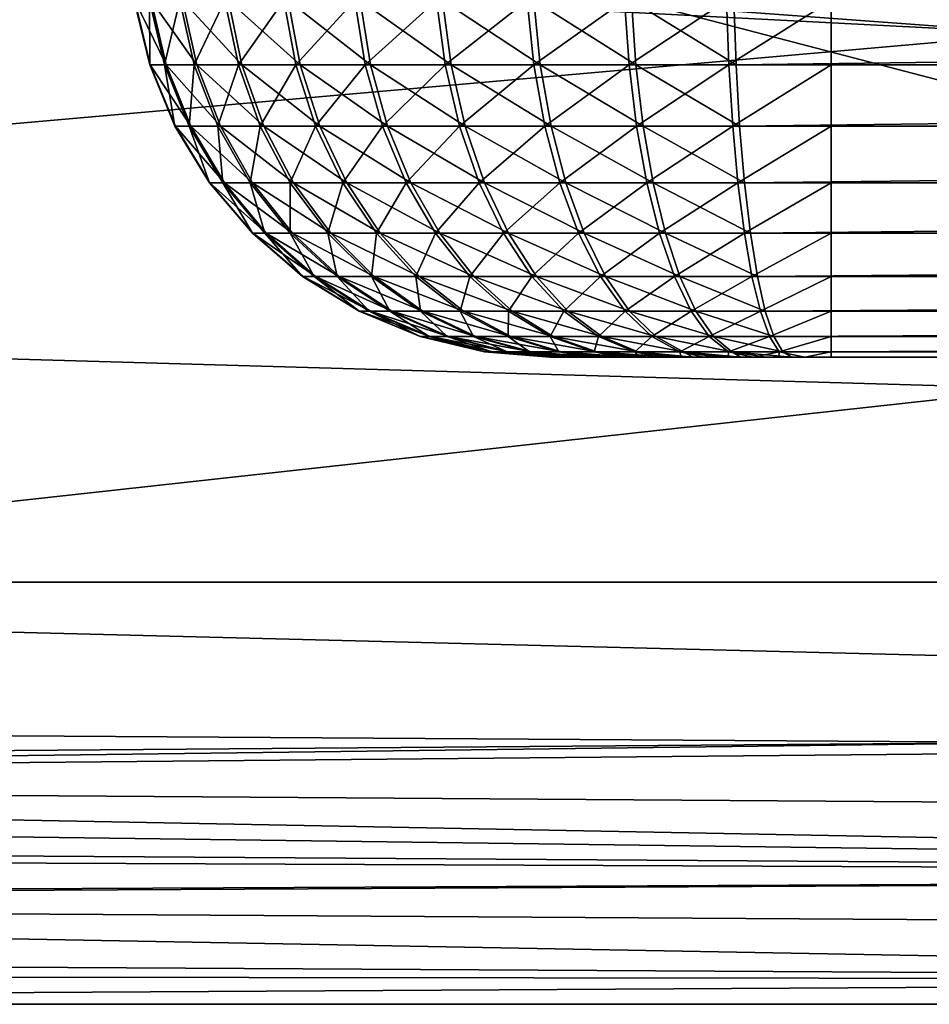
# Model space of a CAD drawing. Header units: metres. Extents: x -258 to 72, y -72 to 102.
# Tile 2 of 256: x -249.32 to -246.09, y -15 to -11.5. Entities that reach past the tile are written whole.
import ezdxf

# ---------------------------------------------------------------- set-up
doc = ezdxf.new("R2010")
doc.units = ezdxf.units.M
doc.layers.add('solid_FREESTAND_ASM_SW0005', color=7, linetype='CONTINUOUS')

msp = doc.modelspace()

# ---------------------------------------------------------------- linework, layer by layer
at = {"layer": 'solid_FREESTAND_ASM_SW0005'}
for points in [[(-196.306244, -13.5, 45.799999), (-196.306244, 13.5, 45.799999), (-256.5, 13.5, 45.799999)], [(-196.306244, -13.5, 45.799999), (-256.5, 13.5, 45.799999), (-256.5, -13.5, 45.799999)], [(-245.70639, -11.550009, 27.613888), (-256.499908, -12.500746, 27.799896), (-256.499817, -10.988165, 27.79981)], [(-246.051651, -11.448068, 27.615381), (-245.70639, -11.550009, 27.613888), (-256.499817, -10.988165, 27.79981)], [(-247.076431, -11.449672, 20.28702), (-245.881027, -11.264593, 19.614103), (-245.911118, -11.754358, 20.123245)], [(-248.8591, -11.661957, 40.805351), (-248.913666, -11.43279, 40.800961), (-248.915604, -11.43279, 41.173122)], [(-248.861008, -11.661957, 41.169304), (-248.915604, -11.43279, 41.173122), (-248.861893, -11.43279, 41.541393)], [(-248.861008, -11.661957, 41.169304), (-248.8591, -11.661957, 40.805351), (-248.915604, -11.43279, 41.173122)], [(-248.802795, -11.661957, 40.44577), (-248.856079, -11.43279, 40.433273), (-248.913666, -11.43279, 40.800961)], [(-248.8591, -11.661957, 40.805351), (-248.802795, -11.661957, 40.44577), (-248.913666, -11.43279, 40.800961)], [(-248.808472, -11.661957, 41.529453), (-248.861893, -11.43279, 41.541393), (-248.753693, -11.43279, 41.897488)], [(-248.808472, -11.661957, 41.529453), (-248.861008, -11.661957, 41.169304), (-248.861893, -11.43279, 41.541393)], [(-248.693359, -11.661957, 40.098656), (-248.744171, -11.43279, 40.078331), (-248.856079, -11.43279, 40.433273)], [(-248.802795, -11.661957, 40.44577), (-248.693359, -11.661957, 40.098656), (-248.856079, -11.43279, 40.433273)], [(-248.702667, -11.661957, 41.877697), (-248.808472, -11.661957, 41.529453), (-248.753693, -11.43279, 41.897488)], [(-248.702667, -11.661957, 41.877697), (-248.753693, -11.43279, 41.897488), (-248.593475, -11.43279, 42.233402)], [(-248.533234, -11.661957, 39.771809), (-248.580444, -11.43279, 39.744114), (-248.744171, -11.43279, 40.078331)], [(-248.693359, -11.661957, 40.098656), (-248.533234, -11.661957, 39.771809), (-248.744171, -11.43279, 40.078331)], [(-248.545975, -11.661957, 42.206203), (-248.702667, -11.661957, 41.877697), (-248.593475, -11.43279, 42.233402)], [(-248.545975, -11.661957, 42.206203), (-248.593475, -11.43279, 42.233402), (-248.384827, -11.43279, 42.54158)], [(-248.326035, -11.661957, 39.47258), (-248.368576, -11.43279, 39.438137), (-248.580444, -11.43279, 39.744114)], [(-248.533234, -11.661957, 39.771809), (-248.326035, -11.661957, 39.47258), (-248.580444, -11.43279, 39.744114)], [(-248.341934, -11.661957, 42.507584), (-248.545975, -11.661957, 42.206203), (-248.384827, -11.43279, 42.54158)], [(-248.341934, -11.661957, 42.507584), (-248.384827, -11.43279, 42.54158), (-248.132431, -11.43279, 42.815094)], [(-248.076431, -11.661957, 39.207699), (-248.113327, -11.43279, 39.167282), (-248.368576, -11.43279, 39.438137)], [(-248.326035, -11.661957, 39.47258), (-248.076431, -11.661957, 39.207699), (-248.368576, -11.43279, 39.438137)], [(-248.095108, -11.661957, 42.775063), (-248.341934, -11.661957, 42.507584), (-248.132431, -11.43279, 42.815094)], [(-248.095108, -11.661957, 42.775063), (-248.132431, -11.43279, 42.815094), (-247.84198, -11.43279, 43.047787)], [(-247.790009, -11.661957, 38.983124), (-247.820465, -11.43279, 38.937641), (-248.113327, -11.43279, 39.167282)], [(-248.076431, -11.661957, 39.207699), (-247.790009, -11.661957, 38.983124), (-248.113327, -11.43279, 39.167282)], [(-247.81105, -11.661957, 43.002628), (-248.095108, -11.661957, 42.775063), (-247.84198, -11.43279, 43.047787)], [(-247.81105, -11.661957, 43.002628), (-247.84198, -11.43279, 43.047787), (-247.520004, -11.43279, 43.234436)], [(-247.473236, -11.661957, 38.803902), (-247.496536, -11.43279, 38.754375), (-247.820465, -11.43279, 38.937641)], [(-247.790009, -11.661957, 38.983124), (-247.473236, -11.661957, 38.803902), (-247.820465, -11.43279, 38.937641)], [(-247.49617, -11.661957, 43.185158), (-247.81105, -11.661957, 43.002628), (-247.520004, -11.43279, 43.234436)], [(-247.49617, -11.661957, 43.185158), (-247.520004, -11.43279, 43.234436), (-247.173721, -11.43279, 43.370834)], [(-247.133224, -11.661957, 38.674061), (-247.148865, -11.43279, 38.621609), (-247.496536, -11.43279, 38.754375)], [(-247.473236, -11.661957, 38.803902), (-247.133224, -11.661957, 38.674061), (-247.496536, -11.43279, 38.754375)], [(-247.157547, -11.661957, 43.31855), (-247.49617, -11.661957, 43.185158), (-247.173721, -11.43279, 43.370834)], [(-247.157547, -11.661957, 43.31855), (-247.173721, -11.43279, 43.370834), (-246.810944, -11.43279, 43.453922)], [(-246.802765, -11.661957, 43.399803), (-247.157547, -11.661957, 43.31855), (-246.810944, -11.43279, 43.453922)], [(-246.777618, -11.661957, 38.596527), (-246.785233, -11.43279, 38.542328), (-247.148865, -11.43279, 38.621609)], [(-247.133224, -11.661957, 38.674061), (-246.777618, -11.661957, 38.596527), (-247.148865, -11.43279, 38.621609)], [(-246.802765, -11.661957, 43.399803), (-246.810944, -11.43279, 43.453922), (-246.439835, -11.43279, 43.481827)], [(-246.802765, -11.661957, 43.399803), (-246.439835, -11.43279, 43.481827), (-246.439835, -11.661957, 43.427094)], [(-229.3573, -11.434651, 36.093288), (-246.785233, -11.43279, 38.542328), (-246.777618, -11.661957, 38.596527)], [(-229.34964, -11.66375, 36.14777), (-229.3573, -11.434651, 36.093288), (-246.777618, -11.661957, 38.596527)], [(-246.439835, -11.43279, 43.481827), (-58.5, -11.43279, 43.481827), (-58.5, -11.661957, 43.427094)], [(-246.439835, -11.661957, 43.427094), (-246.439835, -11.43279, 43.481827), (-58.5, -11.661957, 43.427094)], [(-247.076431, -11.449672, 20.28702), (-245.70639, -11.550009, 27.613888), (-246.051651, -11.448068, 27.615381)], [(-247.076431, -11.449672, 20.28702), (-245.911118, -11.754358, 20.123245), (-245.70639, -11.550009, 27.613888)], [(-245.70639, -11.550009, 27.613888), (-245.702621, -12.811649, 27.673697), (-256.499908, -12.500746, 27.799896)], [(-248.769455, -11.879725, 40.812565), (-248.8591, -11.661957, 40.805351), (-248.861008, -11.661957, 41.169304)], [(-248.771286, -11.879725, 41.163033), (-248.861008, -11.661957, 41.169304), (-248.808472, -11.661957, 41.529453)], [(-248.771286, -11.879725, 41.163033), (-248.769455, -11.879725, 40.812565), (-248.861008, -11.661957, 41.169304)], [(-248.715225, -11.879725, 40.466309), (-248.802795, -11.661957, 40.44577), (-248.8591, -11.661957, 40.805351)], [(-248.769455, -11.879725, 40.812565), (-248.715225, -11.879725, 40.466309), (-248.8591, -11.661957, 40.805351)], [(-248.720688, -11.879725, 41.509834), (-248.808472, -11.661957, 41.529453), (-248.702667, -11.661957, 41.877697)], [(-248.720688, -11.879725, 41.509834), (-248.771286, -11.879725, 41.163033), (-248.808472, -11.661957, 41.529453)], [(-248.609848, -11.879725, 40.132057), (-248.693359, -11.661957, 40.098656), (-248.802795, -11.661957, 40.44577)], [(-248.715225, -11.879725, 40.466309), (-248.609848, -11.879725, 40.132057), (-248.802795, -11.661957, 40.44577)], [(-248.618805, -11.879725, 41.845173), (-248.720688, -11.879725, 41.509834), (-248.702667, -11.661957, 41.877697)], [(-248.618805, -11.879725, 41.845173), (-248.702667, -11.661957, 41.877697), (-248.545975, -11.661957, 42.206203)], [(-248.455658, -11.879725, 39.817322), (-248.533234, -11.661957, 39.771809), (-248.693359, -11.661957, 40.098656)], [(-248.609848, -11.879725, 40.132057), (-248.455658, -11.879725, 39.817322), (-248.693359, -11.661957, 40.098656)], [(-248.467926, -11.879725, 42.161503), (-248.618805, -11.879725, 41.845173), (-248.545975, -11.661957, 42.206203)], [(-248.467926, -11.879725, 42.161503), (-248.545975, -11.661957, 42.206203), (-248.341934, -11.661957, 42.507584)], [(-248.256134, -11.879725, 39.529182), (-248.326035, -11.661957, 39.47258), (-248.533234, -11.661957, 39.771809)], [(-248.455658, -11.879725, 39.817322), (-248.256134, -11.879725, 39.529182), (-248.533234, -11.661957, 39.771809)], [(-248.271439, -11.879725, 42.451717), (-248.467926, -11.879725, 42.161503), (-248.341934, -11.661957, 42.507584)], [(-248.271439, -11.879725, 42.451717), (-248.341934, -11.661957, 42.507584), (-248.095108, -11.661957, 42.775063)], [(-248.015778, -11.879725, 39.274117), (-248.076431, -11.661957, 39.207699), (-248.326035, -11.661957, 39.47258)], [(-248.256134, -11.879725, 39.529182), (-248.015778, -11.879725, 39.274117), (-248.326035, -11.661957, 39.47258)], [(-248.033768, -11.879725, 42.709286), (-248.271439, -11.879725, 42.451717), (-248.095108, -11.661957, 42.775063)], [(-248.033768, -11.879725, 42.709286), (-248.095108, -11.661957, 42.775063), (-247.81105, -11.661957, 43.002628)], [(-247.739975, -11.879725, 39.057865), (-247.790009, -11.661957, 38.983124), (-248.076431, -11.661957, 39.207699)], [(-248.015778, -11.879725, 39.274117), (-247.739975, -11.879725, 39.057865), (-248.076431, -11.661957, 39.207699)], [(-247.760239, -11.879725, 42.928413), (-248.033768, -11.879725, 42.709286), (-247.81105, -11.661957, 43.002628)], [(-247.760239, -11.879725, 42.928413), (-247.81105, -11.661957, 43.002628), (-247.49617, -11.661957, 43.185158)], [(-247.434937, -11.879725, 38.885284), (-247.473236, -11.661957, 38.803902), (-247.790009, -11.661957, 38.983124)], [(-247.739975, -11.879725, 39.057865), (-247.434937, -11.879725, 38.885284), (-247.790009, -11.661957, 38.983124)], [(-247.457031, -11.879725, 43.104179), (-247.760239, -11.879725, 42.928413), (-247.49617, -11.661957, 43.185158)], [(-247.457031, -11.879725, 43.104179), (-247.49617, -11.661957, 43.185158), (-247.157547, -11.661957, 43.31855)], [(-247.107529, -11.879725, 38.760254), (-247.133224, -11.661957, 38.674061), (-247.473236, -11.661957, 38.803902)], [(-247.434937, -11.879725, 38.885284), (-247.107529, -11.879725, 38.760254), (-247.473236, -11.661957, 38.803902)], [(-247.130951, -11.879725, 43.232632), (-247.457031, -11.879725, 43.104179), (-247.157547, -11.661957, 43.31855)], [(-247.130951, -11.879725, 43.232632), (-247.157547, -11.661957, 43.31855), (-246.802765, -11.661957, 43.399803)], [(-246.765091, -11.879725, 38.685593), (-246.777618, -11.661957, 38.596527), (-247.133224, -11.661957, 38.674061)], [(-247.107529, -11.879725, 38.760254), (-246.765091, -11.879725, 38.685593), (-247.133224, -11.661957, 38.674061)], [(-246.789322, -11.879725, 43.310871), (-247.130951, -11.879725, 43.232632), (-246.802765, -11.661957, 43.399803)], [(-246.789322, -11.879725, 43.310871), (-246.802765, -11.661957, 43.399803), (-246.439835, -11.661957, 43.427094)], [(-246.789322, -11.879725, 43.310871), (-246.439835, -11.661957, 43.427094), (-246.439835, -11.879725, 43.337151)], [(-229.34964, -11.66375, 36.14777), (-246.777618, -11.661957, 38.596527), (-246.765091, -11.879725, 38.685593)], [(-229.337082, -11.881406, 36.23711), (-229.34964, -11.66375, 36.14777), (-246.765091, -11.879725, 38.685593)], [(-246.439835, -11.661957, 43.427094), (-58.5, -11.661957, 43.427094), (-58.5, -11.879725, 43.337151)], [(-246.439835, -11.879725, 43.337151), (-246.439835, -11.661957, 43.427094), (-58.5, -11.879725, 43.337151)], [(-248.646912, -12.080725, 40.822422), (-248.769455, -11.879725, 40.812565), (-248.771286, -11.879725, 41.163033)], [(-248.648651, -12.080725, 41.154457), (-248.771286, -11.879725, 41.163033), (-248.720688, -11.879725, 41.509834)], [(-248.648651, -12.080725, 41.154457), (-248.646912, -12.080725, 40.822422), (-248.771286, -11.879725, 41.163033)], [(-248.595551, -12.080725, 40.494381), (-248.715225, -11.879725, 40.466309), (-248.769455, -11.879725, 40.812565)], [(-248.646912, -12.080725, 40.822422), (-248.595551, -12.080725, 40.494381), (-248.769455, -11.879725, 40.812565)], [(-248.600723, -12.080725, 41.483017), (-248.720688, -11.879725, 41.509834), (-248.618805, -11.879725, 41.845173)], [(-248.600723, -12.080725, 41.483017), (-248.648651, -12.080725, 41.154457), (-248.720688, -11.879725, 41.509834)], [(-248.495697, -12.080725, 40.177711), (-248.609848, -11.879725, 40.132057), (-248.715225, -11.879725, 40.466309)], [(-248.595551, -12.080725, 40.494381), (-248.495697, -12.080725, 40.177711), (-248.715225, -11.879725, 40.466309)], [(-248.504196, -12.080725, 41.800716), (-248.618805, -11.879725, 41.845173), (-248.467926, -11.879725, 42.161503)], [(-248.504196, -12.080725, 41.800716), (-248.600723, -12.080725, 41.483017), (-248.618805, -11.879725, 41.845173)], [(-248.349625, -12.080725, 39.879532), (-248.455658, -11.879725, 39.817322), (-248.609848, -11.879725, 40.132057)], [(-248.495697, -12.080725, 40.177711), (-248.349625, -12.080725, 39.879532), (-248.609848, -11.879725, 40.132057)], [(-248.361252, -12.080725, 42.100407), (-248.504196, -12.080725, 41.800716), (-248.467926, -11.879725, 42.161503)], [(-248.361252, -12.080725, 42.100407), (-248.467926, -11.879725, 42.161503), (-248.271439, -11.879725, 42.451717)], [(-248.160599, -12.080725, 39.606548), (-248.256134, -11.879725, 39.529182), (-248.455658, -11.879725, 39.817322)], [(-248.349625, -12.080725, 39.879532), (-248.160599, -12.080725, 39.606548), (-248.455658, -11.879725, 39.817322)], [(-248.175095, -12.080725, 42.375355), (-248.361252, -12.080725, 42.100407), (-248.271439, -11.879725, 42.451717)], [(-248.175095, -12.080725, 42.375355), (-248.271439, -11.879725, 42.451717), (-248.033768, -11.879725, 42.709286)], [(-247.932877, -12.080725, 39.364899), (-248.015778, -11.879725, 39.274117), (-248.256134, -11.879725, 39.529182)], [(-248.160599, -12.080725, 39.606548), (-247.932877, -12.080725, 39.364899), (-248.256134, -11.879725, 39.529182)], [(-247.949921, -12.080725, 42.619377), (-248.175095, -12.080725, 42.375355), (-248.033768, -11.879725, 42.709286)], [(-247.949921, -12.080725, 42.619377), (-248.033768, -11.879725, 42.709286), (-247.760239, -11.879725, 42.928413)], [(-247.671585, -12.080725, 39.160019), (-247.739975, -11.879725, 39.057865), (-248.015778, -11.879725, 39.274117)], [(-247.932877, -12.080725, 39.364899), (-247.671585, -12.080725, 39.160019), (-248.015778, -11.879725, 39.274117)], [(-247.690796, -12.080725, 42.826981), (-247.949921, -12.080725, 42.619377), (-247.760239, -11.879725, 42.928413)], [(-247.690796, -12.080725, 42.826981), (-247.760239, -11.879725, 42.928413), (-247.457031, -11.879725, 43.104179)], [(-247.382599, -12.080725, 38.996517), (-247.434937, -11.879725, 38.885284), (-247.739975, -11.879725, 39.057865)], [(-247.671585, -12.080725, 39.160019), (-247.382599, -12.080725, 38.996517), (-247.739975, -11.879725, 39.057865)], [(-247.403519, -12.080725, 42.9935), (-247.690796, -12.080725, 42.826981), (-247.457031, -11.879725, 43.104179)], [(-247.403519, -12.080725, 42.9935), (-247.457031, -11.879725, 43.104179), (-247.130951, -11.879725, 43.232632)], [(-247.072403, -12.080725, 38.878067), (-247.107529, -11.879725, 38.760254), (-247.434937, -11.879725, 38.885284)], [(-247.382599, -12.080725, 38.996517), (-247.072403, -12.080725, 38.878067), (-247.434937, -11.879725, 38.885284)], [(-247.094589, -12.080725, 43.115192), (-247.403519, -12.080725, 42.9935), (-247.130951, -11.879725, 43.232632)], [(-247.094589, -12.080725, 43.115192), (-247.130951, -11.879725, 43.232632), (-246.789322, -11.879725, 43.310871)], [(-246.747986, -12.080725, 38.807331), (-246.765091, -11.879725, 38.685593), (-247.107529, -11.879725, 38.760254)], [(-247.072403, -12.080725, 38.878067), (-246.747986, -12.080725, 38.807331), (-247.107529, -11.879725, 38.760254)], [(-246.770935, -12.080725, 43.189323), (-247.094589, -12.080725, 43.115192), (-246.789322, -11.879725, 43.310871)], [(-246.770935, -12.080725, 43.189323), (-246.789322, -11.879725, 43.310871), (-246.439835, -11.879725, 43.337151)], [(-246.770935, -12.080725, 43.189323), (-246.439835, -11.879725, 43.337151), (-246.439835, -12.080725, 43.214218)], [(-229.337082, -11.881406, 36.23711), (-246.765091, -11.879725, 38.685593), (-246.747986, -12.080725, 38.807331)], [(-229.319946, -12.08225, 36.359097), (-229.337082, -11.881406, 36.23711), (-246.747986, -12.080725, 38.807331)], [(-246.439835, -11.879725, 43.337151), (-58.5, -11.879725, 43.337151), (-58.5, -12.080725, 43.214218)], [(-246.439835, -12.080725, 43.214218), (-246.439835, -11.879725, 43.337151), (-58.5, -12.080725, 43.214218)], [(-248.494522, -12.259994, 40.834682), (-248.646912, -12.080725, 40.822422), (-248.648651, -12.080725, 41.154457)], [(-248.49614, -12.259994, 41.143791), (-248.648651, -12.080725, 41.154457), (-248.600723, -12.080725, 41.483017)], [(-248.49614, -12.259994, 41.143791), (-248.494522, -12.259994, 40.834682), (-248.648651, -12.080725, 41.154457)], [(-248.446701, -12.259994, 40.529293), (-248.595551, -12.080725, 40.494381), (-248.646912, -12.080725, 40.822422)], [(-248.494522, -12.259994, 40.834682), (-248.446701, -12.259994, 40.529293), (-248.646912, -12.080725, 40.822422)], [(-248.451508, -12.259994, 41.449665), (-248.600723, -12.080725, 41.483017), (-248.504196, -12.080725, 41.800716)], [(-248.451508, -12.259994, 41.449665), (-248.49614, -12.259994, 41.143791), (-248.600723, -12.080725, 41.483017)], [(-248.353745, -12.259994, 40.234489), (-248.495697, -12.080725, 40.177711), (-248.595551, -12.080725, 40.494381)], [(-248.446701, -12.259994, 40.529293), (-248.353745, -12.259994, 40.234489), (-248.595551, -12.080725, 40.494381)], [(-248.361649, -12.259994, 41.745426), (-248.504196, -12.080725, 41.800716), (-248.361252, -12.080725, 42.100407)], [(-248.361649, -12.259994, 41.745426), (-248.451508, -12.259994, 41.449665), (-248.504196, -12.080725, 41.800716)], [(-248.217758, -12.259994, 39.956898), (-248.349625, -12.080725, 39.879532), (-248.495697, -12.080725, 40.177711)], [(-248.353745, -12.259994, 40.234489), (-248.217758, -12.259994, 39.956898), (-248.495697, -12.080725, 40.177711)], [(-248.228577, -12.259994, 42.024426), (-248.361649, -12.259994, 41.745426), (-248.361252, -12.080725, 42.100407)], [(-248.228577, -12.259994, 42.024426), (-248.361252, -12.080725, 42.100407), (-248.175095, -12.080725, 42.375355)], [(-248.041779, -12.259994, 39.702766), (-248.160599, -12.080725, 39.606548), (-248.349625, -12.080725, 39.879532)], [(-248.217758, -12.259994, 39.956898), (-248.041779, -12.259994, 39.702766), (-248.349625, -12.080725, 39.879532)], [(-248.055283, -12.259994, 42.280388), (-248.228577, -12.259994, 42.024426), (-248.175095, -12.080725, 42.375355)], [(-248.055283, -12.259994, 42.280388), (-248.175095, -12.080725, 42.375355), (-247.949921, -12.080725, 42.619377)], [(-247.829788, -12.259994, 39.477802), (-247.932877, -12.080725, 39.364899), (-248.160599, -12.080725, 39.606548)], [(-248.041779, -12.259994, 39.702766), (-247.829788, -12.259994, 39.477802), (-248.160599, -12.080725, 39.606548)], [(-247.845657, -12.259994, 42.507557), (-248.055283, -12.259994, 42.280388), (-247.949921, -12.080725, 42.619377)], [(-247.845657, -12.259994, 42.507557), (-247.949921, -12.080725, 42.619377), (-247.690796, -12.080725, 42.826981)], [(-247.586533, -12.259994, 39.287071), (-247.671585, -12.080725, 39.160019), (-247.932877, -12.080725, 39.364899)], [(-247.829788, -12.259994, 39.477802), (-247.586533, -12.259994, 39.287071), (-247.932877, -12.080725, 39.364899)], [(-247.604416, -12.259994, 42.700829), (-247.845657, -12.259994, 42.507557), (-247.690796, -12.080725, 42.826981)], [(-247.604416, -12.259994, 42.700829), (-247.690796, -12.080725, 42.826981), (-247.403519, -12.080725, 42.9935)], [(-247.317505, -12.259994, 39.134857), (-247.382599, -12.080725, 38.996517), (-247.671585, -12.080725, 39.160019)], [(-247.586533, -12.259994, 39.287071), (-247.317505, -12.259994, 39.134857), (-247.671585, -12.080725, 39.160019)], [(-247.33699, -12.259994, 42.85585), (-247.604416, -12.259994, 42.700829), (-247.403519, -12.080725, 42.9935)], [(-247.33699, -12.259994, 42.85585), (-247.403519, -12.080725, 42.9935), (-247.094589, -12.080725, 43.115192)], [(-247.028732, -12.259994, 39.024586), (-247.072403, -12.080725, 38.878067), (-247.382599, -12.080725, 38.996517)], [(-247.317505, -12.259994, 39.134857), (-247.028732, -12.259994, 39.024586), (-247.382599, -12.080725, 38.996517)], [(-247.049377, -12.259994, 42.969139), (-247.33699, -12.259994, 42.85585), (-247.094589, -12.080725, 43.115192)], [(-247.049377, -12.259994, 42.969139), (-247.094589, -12.080725, 43.115192), (-246.770935, -12.080725, 43.189323)], [(-246.726715, -12.259994, 38.958733), (-246.747986, -12.080725, 38.807331), (-247.072403, -12.080725, 38.878067)], [(-247.028732, -12.259994, 39.024586), (-246.726715, -12.259994, 38.958733), (-247.072403, -12.080725, 38.878067)], [(-246.748077, -12.259994, 43.038151), (-247.049377, -12.259994, 42.969139), (-246.770935, -12.080725, 43.189323)], [(-246.748077, -12.259994, 43.038151), (-246.770935, -12.080725, 43.189323), (-246.439835, -12.080725, 43.214218)], [(-246.748077, -12.259994, 43.038151), (-246.439835, -12.080725, 43.214218), (-246.439835, -12.259994, 43.061325)], [(-229.319946, -12.08225, 36.359097), (-246.747986, -12.080725, 38.807331), (-246.726715, -12.259994, 38.958733)], [(-229.29863, -12.261327, 36.510723), (-229.319946, -12.08225, 36.359097), (-246.726715, -12.259994, 38.958733)], [(-246.439835, -12.080725, 43.214218), (-58.5, -12.080725, 43.214218), (-58.5, -12.259994, 43.061325)], [(-246.439835, -12.259994, 43.061325), (-246.439835, -12.080725, 43.214218), (-58.5, -12.259994, 43.061325)], [(-248.31601, -12.41311, 40.849045), (-248.494522, -12.259994, 40.834682), (-248.49614, -12.259994, 41.143791)], [(-248.31749, -12.41311, 41.131298), (-248.49614, -12.259994, 41.143791), (-248.451508, -12.259994, 41.449665)], [(-248.31749, -12.41311, 41.131298), (-248.31601, -12.41311, 40.849045), (-248.49614, -12.259994, 41.143791)], [(-248.272354, -12.41311, 40.570187), (-248.446701, -12.259994, 40.529293), (-248.494522, -12.259994, 40.834682)], [(-248.31601, -12.41311, 40.849045), (-248.272354, -12.41311, 40.570187), (-248.494522, -12.259994, 40.834682)], [(-248.276749, -12.41311, 41.410599), (-248.451508, -12.259994, 41.449665), (-248.361649, -12.259994, 41.745426)], [(-248.276749, -12.41311, 41.410599), (-248.31749, -12.41311, 41.131298), (-248.451508, -12.259994, 41.449665)], [(-248.187469, -12.41311, 40.300995), (-248.353745, -12.259994, 40.234489), (-248.446701, -12.259994, 40.529293)], [(-248.272354, -12.41311, 40.570187), (-248.187469, -12.41311, 40.300995), (-248.446701, -12.259994, 40.529293)], [(-248.194702, -12.41311, 41.680668), (-248.361649, -12.259994, 41.745426), (-248.228577, -12.259994, 42.024426)], [(-248.194702, -12.41311, 41.680668), (-248.276749, -12.41311, 41.410599), (-248.361649, -12.259994, 41.745426)], [(-248.063293, -12.41311, 40.04752), (-248.217758, -12.259994, 39.956898), (-248.353745, -12.259994, 40.234489)], [(-248.187469, -12.41311, 40.300995), (-248.063293, -12.41311, 40.04752), (-248.353745, -12.259994, 40.234489)], [(-248.073181, -12.41311, 41.935429), (-248.228577, -12.259994, 42.024426), (-248.055283, -12.259994, 42.280388)], [(-248.073181, -12.41311, 41.935429), (-248.194702, -12.41311, 41.680668), (-248.228577, -12.259994, 42.024426)], [(-247.902618, -12.41311, 39.81546), (-248.041779, -12.259994, 39.702766), (-248.217758, -12.259994, 39.956898)], [(-248.063293, -12.41311, 40.04752), (-247.902618, -12.41311, 39.81546), (-248.217758, -12.259994, 39.956898)], [(-247.914932, -12.41311, 42.169155), (-248.073181, -12.41311, 41.935429), (-248.055283, -12.259994, 42.280388)], [(-247.914932, -12.41311, 42.169155), (-248.055283, -12.259994, 42.280388), (-247.845657, -12.259994, 42.507557)], [(-247.70903, -12.41311, 39.610043), (-247.829788, -12.259994, 39.477802), (-248.041779, -12.259994, 39.702766)], [(-247.902618, -12.41311, 39.81546), (-247.70903, -12.41311, 39.610043), (-248.041779, -12.259994, 39.702766)], [(-247.723526, -12.41311, 42.376591), (-247.914932, -12.41311, 42.169155), (-247.845657, -12.259994, 42.507557)], [(-247.723526, -12.41311, 42.376591), (-247.845657, -12.259994, 42.507557), (-247.604416, -12.259994, 42.700829)], [(-247.486923, -12.41311, 39.435879), (-247.586533, -12.259994, 39.287071), (-247.829788, -12.259994, 39.477802)], [(-247.70903, -12.41311, 39.610043), (-247.486923, -12.41311, 39.435879), (-247.829788, -12.259994, 39.477802)], [(-247.503235, -12.41311, 42.55307), (-247.723526, -12.41311, 42.376591), (-247.604416, -12.259994, 42.700829)], [(-247.503235, -12.41311, 42.55307), (-247.604416, -12.259994, 42.700829), (-247.33699, -12.259994, 42.85585)], [(-247.241257, -12.41311, 39.29689), (-247.317505, -12.259994, 39.134857), (-247.586533, -12.259994, 39.287071)], [(-247.486923, -12.41311, 39.435879), (-247.241257, -12.41311, 39.29689), (-247.586533, -12.259994, 39.287071)], [(-247.259048, -12.41311, 42.694626), (-247.503235, -12.41311, 42.55307), (-247.33699, -12.259994, 42.85585)], [(-247.259048, -12.41311, 42.694626), (-247.33699, -12.259994, 42.85585), (-247.049377, -12.259994, 42.969139)], [(-246.97757, -12.41311, 39.196198), (-247.028732, -12.259994, 39.024586), (-247.317505, -12.259994, 39.134857)], [(-247.241257, -12.41311, 39.29689), (-246.97757, -12.41311, 39.196198), (-247.317505, -12.259994, 39.134857)], [(-246.996429, -12.41311, 42.798073), (-247.259048, -12.41311, 42.694626), (-247.049377, -12.259994, 42.969139)], [(-246.996429, -12.41311, 42.798073), (-247.049377, -12.259994, 42.969139), (-246.748077, -12.259994, 43.038151)], [(-246.701782, -12.41311, 39.136066), (-246.726715, -12.259994, 38.958733), (-247.028732, -12.259994, 39.024586)], [(-246.97757, -12.41311, 39.196198), (-246.701782, -12.41311, 39.136066), (-247.028732, -12.259994, 39.024586)], [(-246.721298, -12.41311, 42.861088), (-246.996429, -12.41311, 42.798073), (-246.748077, -12.259994, 43.038151)], [(-246.721298, -12.41311, 42.861088), (-246.748077, -12.259994, 43.038151), (-246.439835, -12.259994, 43.061325)], [(-229.29863, -12.261327, 36.510723), (-246.726715, -12.259994, 38.958733), (-246.701782, -12.41311, 39.136066)], [(-246.721298, -12.41311, 42.861088), (-246.439835, -12.259994, 43.061325), (-246.439835, -12.41311, 42.882248)], [(-229.273682, -12.414218, 36.688248), (-229.29863, -12.261327, 36.510723), (-246.701782, -12.41311, 39.136066)], [(-246.439835, -12.259994, 43.061325), (-58.5, -12.259994, 43.061325), (-58.5, -12.41311, 42.882248)], [(-246.439835, -12.41311, 42.882248), (-246.439835, -12.259994, 43.061325), (-58.5, -12.41311, 42.882248)], [(-248.115814, -12.536296, 40.865154), (-248.31601, -12.41311, 40.849045), (-248.31749, -12.41311, 41.131298)], [(-248.117142, -12.536296, 41.11729), (-248.31749, -12.41311, 41.131298), (-248.276749, -12.41311, 41.410599)], [(-248.117142, -12.536296, 41.11729), (-248.115814, -12.536296, 40.865154), (-248.31749, -12.41311, 41.131298)], [(-248.076813, -12.536296, 40.616051), (-248.272354, -12.41311, 40.570187), (-248.31601, -12.41311, 40.849045)], [(-248.115814, -12.536296, 40.865154), (-248.076813, -12.536296, 40.616051), (-248.31601, -12.41311, 40.849045)], [(-248.080734, -12.536296, 41.366787), (-248.276749, -12.41311, 41.410599), (-248.194702, -12.41311, 41.680668)], [(-248.080734, -12.536296, 41.366787), (-248.117142, -12.536296, 41.11729), (-248.276749, -12.41311, 41.410599)], [(-248.000992, -12.536296, 40.37558), (-248.187469, -12.41311, 40.300995), (-248.272354, -12.41311, 40.570187)], [(-248.076813, -12.536296, 40.616051), (-248.000992, -12.536296, 40.37558), (-248.272354, -12.41311, 40.570187)], [(-248.007446, -12.536296, 41.608036), (-248.194702, -12.41311, 41.680668), (-248.073181, -12.41311, 41.935429)], [(-248.007446, -12.536296, 41.608036), (-248.080734, -12.536296, 41.366787), (-248.194702, -12.41311, 41.680668)], [(-247.89006, -12.536296, 40.149151), (-248.063293, -12.41311, 40.04752), (-248.187469, -12.41311, 40.300995)], [(-248.000992, -12.536296, 40.37558), (-247.89006, -12.536296, 40.149151), (-248.187469, -12.41311, 40.300995)], [(-247.898895, -12.536296, 41.835613), (-248.073181, -12.41311, 41.935429), (-247.914932, -12.41311, 42.169155)], [(-247.898895, -12.536296, 41.835613), (-248.007446, -12.536296, 41.608036), (-248.073181, -12.41311, 41.935429)], [(-247.746521, -12.536296, 39.941856), (-247.902618, -12.41311, 39.81546), (-248.063293, -12.41311, 40.04752)], [(-247.89006, -12.536296, 40.149151), (-247.746521, -12.536296, 39.941856), (-248.063293, -12.41311, 40.04752)], [(-247.757538, -12.536296, 42.044403), (-247.914932, -12.41311, 42.169155), (-247.723526, -12.41311, 42.376591)], [(-247.757538, -12.536296, 42.044403), (-247.898895, -12.536296, 41.835613), (-247.914932, -12.41311, 42.169155)], [(-247.573608, -12.536296, 39.758358), (-247.70903, -12.41311, 39.610043), (-247.902618, -12.41311, 39.81546)], [(-247.746521, -12.536296, 39.941856), (-247.573608, -12.536296, 39.758358), (-247.902618, -12.41311, 39.81546)], [(-247.586548, -12.536296, 42.229702), (-247.757538, -12.536296, 42.044403), (-247.723526, -12.41311, 42.376591)], [(-247.586548, -12.536296, 42.229702), (-247.723526, -12.41311, 42.376591), (-247.503235, -12.41311, 42.55307)], [(-247.375183, -12.536296, 39.602779), (-247.486923, -12.41311, 39.435879), (-247.70903, -12.41311, 39.610043)], [(-247.573608, -12.536296, 39.758358), (-247.375183, -12.536296, 39.602779), (-247.70903, -12.41311, 39.610043)], [(-247.389771, -12.536296, 42.387352), (-247.586548, -12.536296, 42.229702), (-247.503235, -12.41311, 42.55307)], [(-247.389771, -12.536296, 42.387352), (-247.503235, -12.41311, 42.55307), (-247.259048, -12.41311, 42.694626)], [(-247.155731, -12.536296, 39.478619), (-247.241257, -12.41311, 39.29689), (-247.486923, -12.41311, 39.435879)], [(-247.375183, -12.536296, 39.602779), (-247.155731, -12.536296, 39.478619), (-247.486923, -12.41311, 39.435879)], [(-247.171631, -12.536296, 42.513802), (-247.389771, -12.536296, 42.387352), (-247.259048, -12.41311, 42.694626)], [(-247.171631, -12.536296, 42.513802), (-247.259048, -12.41311, 42.694626), (-246.996429, -12.41311, 42.798073)], [(-246.920181, -12.536296, 39.388672), (-246.97757, -12.41311, 39.196198), (-247.241257, -12.41311, 39.29689)], [(-247.155731, -12.536296, 39.478619), (-246.920181, -12.536296, 39.388672), (-247.241257, -12.41311, 39.29689)], [(-246.937042, -12.536296, 42.606209), (-247.171631, -12.536296, 42.513802), (-246.996429, -12.41311, 42.798073)], [(-246.937042, -12.536296, 42.606209), (-246.996429, -12.41311, 42.798073), (-246.721298, -12.41311, 42.861088)], [(-246.673843, -12.536296, 39.334957), (-246.701782, -12.41311, 39.136066), (-246.97757, -12.41311, 39.196198)], [(-246.920181, -12.536296, 39.388672), (-246.673843, -12.536296, 39.334957), (-246.97757, -12.41311, 39.196198)], [(-246.691254, -12.536296, 42.662502), (-246.937042, -12.536296, 42.606209), (-246.721298, -12.41311, 42.861088)], [(-246.691254, -12.536296, 42.662502), (-246.721298, -12.41311, 42.861088), (-246.439835, -12.41311, 42.882248)], [(-229.273682, -12.414218, 36.688248), (-246.701782, -12.41311, 39.136066), (-246.673843, -12.536296, 39.334957)], [(-246.691254, -12.536296, 42.662502), (-246.439835, -12.41311, 42.882248), (-246.439835, -12.536296, 42.681404)], [(-229.245712, -12.537151, 36.887291), (-229.273682, -12.414218, 36.688248), (-246.673843, -12.536296, 39.334957)], [(-246.439835, -12.41311, 42.882248), (-58.5, -12.41311, 42.882248), (-58.5, -12.536296, 42.681404)], [(-246.439835, -12.536296, 42.681404), (-246.439835, -12.41311, 42.882248), (-58.5, -12.536296, 42.681404)], [(-245.702621, -12.811649, 27.673697), (-256.5, -14.000008, 27.799995), (-256.499908, -12.500746, 27.799896)], [(-247.898865, -12.626512, 40.88261), (-248.115814, -12.536296, 40.865154), (-248.117142, -12.536296, 41.11729)], [(-247.900009, -12.626512, 41.102104), (-248.117142, -12.536296, 41.11729), (-248.080734, -12.536296, 41.366787)], [(-247.900009, -12.626512, 41.102104), (-247.898865, -12.626512, 40.88261), (-248.117142, -12.536296, 41.11729)], [(-247.864899, -12.626512, 40.665752), (-248.076813, -12.536296, 40.616051), (-248.115814, -12.536296, 40.865154)], [(-247.898865, -12.626512, 40.88261), (-247.864899, -12.626512, 40.665752), (-248.115814, -12.536296, 40.865154)], [(-247.868332, -12.626512, 41.319305), (-248.080734, -12.536296, 41.366787), (-248.007446, -12.536296, 41.608036)], [(-247.868332, -12.626512, 41.319305), (-247.900009, -12.626512, 41.102104), (-248.080734, -12.536296, 41.366787)], [(-247.798904, -12.626512, 40.456409), (-248.000992, -12.536296, 40.37558), (-248.076813, -12.536296, 40.616051)], [(-247.864899, -12.626512, 40.665752), (-247.798904, -12.626512, 40.456409), (-248.076813, -12.536296, 40.616051)], [(-247.80452, -12.626512, 41.529327), (-248.007446, -12.536296, 41.608036), (-247.898895, -12.536296, 41.835613)], [(-247.80452, -12.626512, 41.529327), (-247.868332, -12.626512, 41.319305), (-248.007446, -12.536296, 41.608036)], [(-247.702332, -12.626512, 40.259293), (-247.89006, -12.536296, 40.149151), (-248.000992, -12.536296, 40.37558)], [(-247.798904, -12.626512, 40.456409), (-247.702332, -12.626512, 40.259293), (-248.000992, -12.536296, 40.37558)], [(-247.710022, -12.626512, 41.727444), (-247.898895, -12.536296, 41.835613), (-247.757538, -12.536296, 42.044403)], [(-247.710022, -12.626512, 41.727444), (-247.80452, -12.626512, 41.529327), (-247.898895, -12.536296, 41.835613)], [(-247.577377, -12.626512, 40.078831), (-247.746521, -12.536296, 39.941856), (-247.89006, -12.536296, 40.149151)], [(-247.702332, -12.626512, 40.259293), (-247.577377, -12.626512, 40.078831), (-247.89006, -12.536296, 40.149151)], [(-247.58696, -12.626512, 41.909206), (-247.757538, -12.536296, 42.044403), (-247.586548, -12.536296, 42.229702)], [(-247.58696, -12.626512, 41.909206), (-247.710022, -12.626512, 41.727444), (-247.757538, -12.536296, 42.044403)], [(-247.426834, -12.626512, 39.919086), (-247.573608, -12.536296, 39.758358), (-247.746521, -12.536296, 39.941856)], [(-247.577377, -12.626512, 40.078831), (-247.426834, -12.626512, 39.919086), (-247.746521, -12.536296, 39.941856)], [(-247.43811, -12.626512, 42.070518), (-247.58696, -12.626512, 41.909206), (-247.586548, -12.536296, 42.229702)], [(-247.43811, -12.626512, 42.070518), (-247.586548, -12.536296, 42.229702), (-247.389771, -12.536296, 42.387352)], [(-247.254105, -12.626512, 39.783646), (-247.375183, -12.536296, 39.602779), (-247.573608, -12.536296, 39.758358)], [(-247.426834, -12.626512, 39.919086), (-247.254105, -12.626512, 39.783646), (-247.573608, -12.536296, 39.758358)], [(-247.2668, -12.626512, 42.20776), (-247.43811, -12.626512, 42.070518), (-247.389771, -12.536296, 42.387352)], [(-247.2668, -12.626512, 42.20776), (-247.389771, -12.536296, 42.387352), (-247.171631, -12.536296, 42.513802)], [(-247.063065, -12.626512, 39.67556), (-247.155731, -12.536296, 39.478619), (-247.375183, -12.536296, 39.602779)], [(-247.254105, -12.626512, 39.783646), (-247.063065, -12.626512, 39.67556), (-247.375183, -12.536296, 39.602779)], [(-247.076904, -12.626512, 42.317841), (-247.2668, -12.626512, 42.20776), (-247.171631, -12.536296, 42.513802)], [(-247.076904, -12.626512, 42.317841), (-247.171631, -12.536296, 42.513802), (-246.937042, -12.536296, 42.606209)], [(-246.858002, -12.626512, 39.597256), (-246.920181, -12.536296, 39.388672), (-247.155731, -12.536296, 39.478619)], [(-247.063065, -12.626512, 39.67556), (-246.858002, -12.626512, 39.597256), (-247.155731, -12.536296, 39.478619)], [(-246.872665, -12.626512, 42.398289), (-247.076904, -12.626512, 42.317841), (-246.937042, -12.536296, 42.606209)], [(-246.872665, -12.626512, 42.398289), (-246.937042, -12.536296, 42.606209), (-246.691254, -12.536296, 42.662502)], [(-246.643539, -12.626512, 39.550495), (-246.673843, -12.536296, 39.334957), (-246.920181, -12.536296, 39.388672)], [(-246.858002, -12.626512, 39.597256), (-246.643539, -12.626512, 39.550495), (-246.920181, -12.536296, 39.388672)], [(-246.658707, -12.626512, 42.447292), (-246.872665, -12.626512, 42.398289), (-246.691254, -12.536296, 42.662502)], [(-246.658707, -12.626512, 42.447292), (-246.691254, -12.536296, 42.662502), (-246.439835, -12.536296, 42.681404)], [(-229.245712, -12.537151, 36.887291), (-246.673843, -12.536296, 39.334957), (-246.643539, -12.626512, 39.550495)], [(-246.658707, -12.626512, 42.447292), (-246.439835, -12.536296, 42.681404), (-246.439835, -12.626512, 42.463749)], [(-229.215393, -12.627093, 37.10294), (-229.245712, -12.537151, 36.887291), (-246.643539, -12.626512, 39.550495)], [(-246.439835, -12.536296, 42.681404), (-58.5, -12.536296, 42.681404), (-58.5, -12.626512, 42.463749)], [(-246.439835, -12.626512, 42.463749), (-246.439835, -12.536296, 42.681404), (-58.5, -12.626512, 42.463749)], [(-247.670502, -12.681533, 40.900982), (-247.898865, -12.626512, 40.88261), (-247.900009, -12.626512, 41.102104)], [(-247.671478, -12.681533, 41.086124), (-247.900009, -12.626512, 41.102104), (-247.868332, -12.626512, 41.319305)], [(-247.671478, -12.681533, 41.086124), (-247.670502, -12.681533, 40.900982), (-247.900009, -12.626512, 41.102104)], [(-247.641861, -12.681533, 40.718067), (-247.864899, -12.626512, 40.665752), (-247.898865, -12.626512, 40.88261)], [(-247.670502, -12.681533, 40.900982), (-247.641861, -12.681533, 40.718067), (-247.898865, -12.626512, 40.88261)], [(-247.644745, -12.681533, 41.269329), (-247.868332, -12.626512, 41.319305), (-247.80452, -12.626512, 41.529327)], [(-247.644745, -12.681533, 41.269329), (-247.671478, -12.681533, 41.086124), (-247.868332, -12.626512, 41.319305)], [(-247.586182, -12.681533, 40.541489), (-247.798904, -12.626512, 40.456409), (-247.864899, -12.626512, 40.665752)], [(-247.641861, -12.681533, 40.718067), (-247.586182, -12.681533, 40.541489), (-247.864899, -12.626512, 40.665752)], [(-247.590927, -12.681533, 41.44648), (-247.80452, -12.626512, 41.529327), (-247.710022, -12.626512, 41.727444)], [(-247.590927, -12.681533, 41.44648), (-247.644745, -12.681533, 41.269329), (-247.80452, -12.626512, 41.529327)], [(-247.50473, -12.681533, 40.375225), (-247.702332, -12.626512, 40.259293), (-247.798904, -12.626512, 40.456409)], [(-247.586182, -12.681533, 40.541489), (-247.50473, -12.681533, 40.375225), (-247.798904, -12.626512, 40.456409)], [(-247.511215, -12.681533, 41.61359), (-247.710022, -12.626512, 41.727444), (-247.58696, -12.626512, 41.909206)], [(-247.511215, -12.681533, 41.61359), (-247.590927, -12.681533, 41.44648), (-247.710022, -12.626512, 41.727444)], [(-247.399338, -12.681533, 40.223007), (-247.577377, -12.626512, 40.078831), (-247.702332, -12.626512, 40.259293)], [(-247.50473, -12.681533, 40.375225), (-247.399338, -12.681533, 40.223007), (-247.702332, -12.626512, 40.259293)], [(-247.407425, -12.681533, 41.766903), (-247.58696, -12.626512, 41.909206), (-247.43811, -12.626512, 42.070518)], [(-247.407425, -12.681533, 41.766903), (-247.511215, -12.681533, 41.61359), (-247.58696, -12.626512, 41.909206)], [(-247.272354, -12.681533, 40.088264), (-247.426834, -12.626512, 39.919086), (-247.577377, -12.626512, 40.078831)], [(-247.399338, -12.681533, 40.223007), (-247.272354, -12.681533, 40.088264), (-247.577377, -12.626512, 40.078831)], [(-247.28186, -12.681533, 41.902966), (-247.43811, -12.626512, 42.070518), (-247.2668, -12.626512, 42.20776)], [(-247.28186, -12.681533, 41.902966), (-247.407425, -12.681533, 41.766903), (-247.43811, -12.626512, 42.070518)], [(-247.126663, -12.681533, 39.974022), (-247.254105, -12.626512, 39.783646), (-247.426834, -12.626512, 39.919086)], [(-247.272354, -12.681533, 40.088264), (-247.126663, -12.681533, 39.974022), (-247.426834, -12.626512, 39.919086)], [(-247.137375, -12.681533, 42.018726), (-247.28186, -12.681533, 41.902966), (-247.2668, -12.626512, 42.20776)], [(-247.137375, -12.681533, 42.018726), (-247.2668, -12.626512, 42.20776), (-247.076904, -12.626512, 42.317841)], [(-246.965515, -12.681533, 39.882854), (-247.063065, -12.626512, 39.67556), (-247.254105, -12.626512, 39.783646)], [(-247.126663, -12.681533, 39.974022), (-246.965515, -12.681533, 39.882854), (-247.254105, -12.626512, 39.783646)], [(-246.977188, -12.681533, 42.11158), (-247.137375, -12.681533, 42.018726), (-247.076904, -12.626512, 42.317841)], [(-246.977188, -12.681533, 42.11158), (-247.076904, -12.626512, 42.317841), (-246.872665, -12.626512, 42.398289)], [(-246.792557, -12.681533, 39.816807), (-246.858002, -12.626512, 39.597256), (-247.063065, -12.626512, 39.67556)], [(-246.965515, -12.681533, 39.882854), (-246.792557, -12.681533, 39.816807), (-247.063065, -12.626512, 39.67556)], [(-246.804932, -12.681533, 42.179436), (-246.977188, -12.681533, 42.11158), (-246.872665, -12.626512, 42.398289)], [(-246.804932, -12.681533, 42.179436), (-246.872665, -12.626512, 42.398289), (-246.658707, -12.626512, 42.447292)], [(-246.611664, -12.681533, 39.777363), (-246.643539, -12.626512, 39.550495), (-246.858002, -12.626512, 39.597256)], [(-246.792557, -12.681533, 39.816807), (-246.611664, -12.681533, 39.777363), (-246.858002, -12.626512, 39.597256)], [(-246.624451, -12.681533, 42.220768), (-246.804932, -12.681533, 42.179436), (-246.658707, -12.626512, 42.447292)], [(-246.624451, -12.681533, 42.220768), (-246.658707, -12.626512, 42.447292), (-246.439835, -12.626512, 42.463749)], [(-229.215393, -12.627093, 37.10294), (-246.643539, -12.626512, 39.550495), (-246.611664, -12.681533, 39.777363)], [(-246.624451, -12.681533, 42.220768), (-246.439835, -12.626512, 42.463749), (-246.439835, -12.681533, 42.234653)], [(-229.183502, -12.681827, 37.329876), (-229.215393, -12.627093, 37.10294), (-246.611664, -12.681533, 39.777363)], [(-246.439835, -12.626512, 42.463749), (-58.5, -12.626512, 42.463749), (-58.5, -12.681533, 42.234653)], [(-246.439835, -12.681533, 42.234653), (-246.439835, -12.626512, 42.463749), (-58.5, -12.681533, 42.234653)], [(-247.671478, -12.681533, 41.086124), (-247.437393, -12.7, 41.069756), (-247.439545, -12.7, 40.97596)], [(-247.644745, -12.681533, 41.269329), (-247.437393, -12.7, 41.069756), (-247.671478, -12.681533, 41.086124)], [(-247.671478, -12.681533, 41.086124), (-247.439545, -12.7, 40.97596), (-247.670502, -12.681533, 40.900982)], [(-247.670502, -12.681533, 40.900982), (-247.439545, -12.7, 40.97596), (-247.432892, -12.7, 40.88237)], [(-247.670502, -12.681533, 40.900982), (-247.432892, -12.7, 40.88237), (-247.417496, -12.7, 40.789814)], [(-247.670502, -12.681533, 40.900982), (-247.417496, -12.7, 40.789814), (-247.641861, -12.681533, 40.718067)], [(-247.644745, -12.681533, 41.269329), (-247.406845, -12.7, 41.254688), (-247.426468, -12.7, 41.162937)], [(-247.590927, -12.681533, 41.44648), (-247.406845, -12.7, 41.254688), (-247.644745, -12.681533, 41.269329)], [(-247.644745, -12.681533, 41.269329), (-247.426468, -12.7, 41.162937), (-247.437393, -12.7, 41.069756)], [(-247.641861, -12.681533, 40.718067), (-247.417496, -12.7, 40.789814), (-247.393494, -12.7, 40.699108)], [(-247.641861, -12.681533, 40.718067), (-247.393494, -12.7, 40.699108), (-247.586182, -12.681533, 40.541489)], [(-247.590927, -12.681533, 41.44648), (-247.342331, -12.7, 41.430687), (-247.378723, -12.7, 41.344204)], [(-247.511215, -12.681533, 41.61359), (-247.342331, -12.7, 41.430687), (-247.590927, -12.681533, 41.44648)], [(-247.590927, -12.681533, 41.44648), (-247.378723, -12.7, 41.344204), (-247.406845, -12.7, 41.254688)], [(-247.586182, -12.681533, 40.541489), (-247.393494, -12.7, 40.699108), (-247.361084, -12.7, 40.611046)], [(-247.586182, -12.681533, 40.541489), (-247.361084, -12.7, 40.611046), (-247.320572, -12.7, 40.52639)], [(-247.586182, -12.681533, 40.541489), (-247.320572, -12.7, 40.52639), (-247.50473, -12.681533, 40.375225)], [(-247.511215, -12.681533, 41.61359), (-247.297989, -12.7, 41.513382), (-247.342331, -12.7, 41.430687)], [(-247.407425, -12.681533, 41.766903), (-247.297989, -12.7, 41.513382), (-247.511215, -12.681533, 41.61359)], [(-247.50473, -12.681533, 40.375225), (-247.320572, -12.7, 40.52639), (-247.272278, -12.7, 40.445908)], [(-247.50473, -12.681533, 40.375225), (-247.272278, -12.7, 40.445908), (-247.399338, -12.681533, 40.223007)], [(-247.432892, -12.7, 40.88237), (-247.439545, -12.7, 40.97596), (-247.437393, -12.7, 41.069756)], [(-247.432892, -12.7, 40.88237), (-247.437393, -12.7, 41.069756), (-247.426468, -12.7, 41.162937)], [(-247.417496, -12.7, 40.789814), (-247.432892, -12.7, 40.88237), (-247.426468, -12.7, 41.162937)], [(-247.417496, -12.7, 40.789814), (-247.426468, -12.7, 41.162937), (-247.406845, -12.7, 41.254688)], [(-247.393494, -12.7, 40.699108), (-247.417496, -12.7, 40.789814), (-247.406845, -12.7, 41.254688)], [(-247.407425, -12.681533, 41.766903), (-247.187073, -12.7, 41.664555), (-247.246078, -12.7, 41.591576)], [(-247.28186, -12.681533, 41.902966), (-247.187073, -12.7, 41.664555), (-247.407425, -12.681533, 41.766903)], [(-247.407425, -12.681533, 41.766903), (-247.246078, -12.7, 41.591576), (-247.297989, -12.7, 41.513382)], [(-247.393494, -12.7, 40.699108), (-247.406845, -12.7, 41.254688), (-247.378723, -12.7, 41.344204)], [(-247.399338, -12.681533, 40.223007), (-247.272278, -12.7, 40.445908), (-247.21669, -12.7, 40.370331)], [(-247.399338, -12.681533, 40.223007), (-247.21669, -12.7, 40.370331), (-247.154251, -12.7, 40.300285)], [(-247.399338, -12.681533, 40.223007), (-247.154251, -12.7, 40.300285), (-247.272354, -12.681533, 40.088264)], [(-247.361084, -12.7, 40.611046), (-247.393494, -12.7, 40.699108), (-247.378723, -12.7, 41.344204)], [(-247.361084, -12.7, 40.611046), (-247.378723, -12.7, 41.344204), (-247.342331, -12.7, 41.430687)], [(-247.320572, -12.7, 40.52639), (-247.361084, -12.7, 40.611046), (-247.342331, -12.7, 41.430687)], [(-247.320572, -12.7, 40.52639), (-247.342331, -12.7, 41.430687), (-247.297989, -12.7, 41.513382)], [(-247.272278, -12.7, 40.445908), (-247.320572, -12.7, 40.52639), (-247.297989, -12.7, 41.513382)], [(-247.272278, -12.7, 40.445908), (-247.297989, -12.7, 41.513382), (-247.246078, -12.7, 41.591576)], [(-247.28186, -12.681533, 41.902966), (-247.121506, -12.7, 41.731659), (-247.187073, -12.7, 41.664555)], [(-247.137375, -12.681533, 42.018726), (-247.121506, -12.7, 41.731659), (-247.28186, -12.681533, 41.902966)], [(-247.272354, -12.681533, 40.088264), (-247.154251, -12.7, 40.300285), (-247.085495, -12.7, 40.236374)], [(-247.272354, -12.681533, 40.088264), (-247.085495, -12.7, 40.236374), (-247.011078, -12.7, 40.179226)], [(-247.272354, -12.681533, 40.088264), (-247.011078, -12.7, 40.179226), (-247.126663, -12.681533, 39.974022)], [(-247.21669, -12.7, 40.370331), (-247.272278, -12.7, 40.445908), (-247.246078, -12.7, 41.591576)], [(-247.21669, -12.7, 40.370331), (-247.246078, -12.7, 41.591576), (-247.187073, -12.7, 41.664555)], [(-247.154251, -12.7, 40.300285), (-247.21669, -12.7, 40.370331), (-247.187073, -12.7, 41.664555)], [(-247.154251, -12.7, 40.300285), (-247.187073, -12.7, 41.664555), (-247.121506, -12.7, 41.731659)], [(-247.085495, -12.7, 40.236374), (-247.154251, -12.7, 40.300285), (-247.121506, -12.7, 41.731659)], [(-247.137375, -12.681533, 42.018726), (-246.972931, -12.7, 41.84605), (-247.049911, -12.7, 41.792332)], [(-246.977188, -12.681533, 42.11158), (-246.972931, -12.7, 41.84605), (-247.137375, -12.681533, 42.018726)], [(-247.137375, -12.681533, 42.018726), (-247.049911, -12.7, 41.792332), (-247.121506, -12.7, 41.731659)], [(-247.126663, -12.681533, 39.974022), (-247.011078, -12.7, 40.179226), (-246.931686, -12.7, 40.129326)], [(-247.126663, -12.681533, 39.974022), (-246.931686, -12.7, 40.129326), (-246.965515, -12.681533, 39.882854)], [(-247.085495, -12.7, 40.236374), (-247.121506, -12.7, 41.731659), (-247.049911, -12.7, 41.792332)], [(-247.011078, -12.7, 40.179226), (-247.085495, -12.7, 40.236374), (-247.049911, -12.7, 41.792332)], [(-247.011078, -12.7, 40.179226), (-247.049911, -12.7, 41.792332), (-246.972931, -12.7, 41.84605)], [(-246.931686, -12.7, 40.129326), (-247.011078, -12.7, 40.179226), (-246.972931, -12.7, 41.84605)], [(-246.977188, -12.681533, 42.11158), (-246.805725, -12.7, 41.930656), (-246.891296, -12.7, 41.892292)], [(-246.804932, -12.681533, 42.179436), (-246.805725, -12.7, 41.930656), (-246.977188, -12.681533, 42.11158)], [(-246.977188, -12.681533, 42.11158), (-246.891296, -12.7, 41.892292), (-246.972931, -12.7, 41.84605)], [(-246.931686, -12.7, 40.129326), (-246.972931, -12.7, 41.84605), (-246.891296, -12.7, 41.892292)], [(-246.965515, -12.681533, 39.882854), (-246.931686, -12.7, 40.129326), (-246.84787, -12.7, 40.087036)], [(-246.965515, -12.681533, 39.882854), (-246.84787, -12.7, 40.087036), (-246.760437, -12.7, 40.052788)], [(-246.965515, -12.681533, 39.882854), (-246.760437, -12.7, 40.052788), (-246.792557, -12.681533, 39.816807)], [(-246.84787, -12.7, 40.087036), (-246.931686, -12.7, 40.129326), (-246.891296, -12.7, 41.892292)], [(-246.84787, -12.7, 40.087036), (-246.891296, -12.7, 41.892292), (-246.805725, -12.7, 41.930656)], [(-246.760437, -12.7, 40.052788), (-246.84787, -12.7, 40.087036), (-246.805725, -12.7, 41.930656)], [(-246.804932, -12.681533, 42.179436), (-246.716843, -12.7, 41.960865), (-246.805725, -12.7, 41.930656)], [(-246.760437, -12.7, 40.052788), (-246.805725, -12.7, 41.930656), (-246.716843, -12.7, 41.960865)], [(-246.624451, -12.681533, 42.220768), (-246.716843, -12.7, 41.960865), (-246.804932, -12.681533, 42.179436)], [(-246.792557, -12.681533, 39.816807), (-246.760437, -12.7, 40.052788), (-246.670456, -12.7, 40.026955)], [(-246.792557, -12.681533, 39.816807), (-246.670456, -12.7, 40.026955), (-246.57901, -12.7, 40.009731)], [(-246.792557, -12.681533, 39.816807), (-246.57901, -12.7, 40.009731), (-246.611664, -12.681533, 39.777363)], [(-246.670456, -12.7, 40.026955), (-246.760437, -12.7, 40.052788), (-246.716843, -12.7, 41.960865)], [(-246.624451, -12.681533, 42.220768), (-246.625488, -12.7, 41.982613), (-246.716843, -12.7, 41.960865)], [(-246.670456, -12.7, 40.026955), (-246.716843, -12.7, 41.960865), (-246.625488, -12.7, 41.982613)], [(-246.57901, -12.7, 40.009731), (-246.670456, -12.7, 40.026955), (-246.625488, -12.7, 41.982613)], [(-246.624451, -12.681533, 42.220768), (-246.532791, -12.7, 41.99567), (-246.625488, -12.7, 41.982613)], [(-246.57901, -12.7, 40.009731), (-246.625488, -12.7, 41.982613), (-246.532791, -12.7, 41.99567)], [(-246.624451, -12.681533, 42.220768), (-246.439835, -12.681533, 42.234653), (-246.532791, -12.7, 41.99567)], [(-229.183502, -12.681827, 37.329876), (-246.611664, -12.681533, 39.777363), (-246.57901, -12.7, 40.009731)], [(-229.183502, -12.681827, 37.329876), (-246.57901, -12.7, 40.009731), (-229.151108, -12.7, 37.560402)], [(-246.57901, -12.7, 40.009731), (-246.532791, -12.7, 41.99567), (-246.439835, -12.7, 42)], [(-229.151108, -12.7, 37.560402), (-246.57901, -12.7, 40.009731), (-246.439835, -12.7, 42)], [(-246.532791, -12.7, 41.99567), (-246.439835, -12.681533, 42.234653), (-246.439835, -12.7, 42)], [(-246.439835, -12.681533, 42.234653), (-58.5, -12.681533, 42.234653), (-58.5, -12.7, 42)], [(-246.439835, -12.7, 42), (-246.439835, -12.681533, 42.234653), (-58.5, -12.7, 42)], [(-229.151108, -12.7, 37.560402), (-246.439835, -12.7, 42), (-58.5, -12.7, 42)], [(-245.702621, -12.811649, 27.673697), (-245.681946, -14.070185, 27.735641), (-256.5, -14.000008, 27.799995)], [(-256.5, -13.5, 45.799999), (-256.5, -15, 44.299999), (-196.306244, -15, 44.299999)], [(-196.306244, -13.5, 45.799999), (-256.5, -13.5, 45.799999), (-196.306244, -15, 44.299999)], [(-245.681946, -14.070185, 27.735641), (-256.507996, -14.154282, 27.808001), (-256.5, -14.000008, 27.799995)], [(-245.681946, -14.070185, 27.735641), (-256.514648, -14.208467, 27.814644), (-256.507996, -14.154282, 27.808001)], [(-245.681946, -14.070185, 27.735641), (-243.454361, -14.086538, 27.722889), (-256.514648, -14.208467, 27.814644)], [(-243.454361, -14.086538, 27.722889), (-237.255844, -14.341846, 27.721972), (-256.514648, -14.208467, 27.814644)], [(-239.055115, -14.541406, 27.794621), (-256.532684, -14.31056, 27.832699), (-256.514648, -14.208467, 27.814644)], [(-237.255844, -14.341846, 27.721972), (-239.055115, -14.541406, 27.794621), (-256.514648, -14.208467, 27.814644)], [(-239.055115, -14.541406, 27.794621), (-256.561737, -14.424685, 27.86175), (-256.532684, -14.31056, 27.832699)], [(-239.055115, -14.541406, 27.794621), (-256.575104, -14.467257, 27.875092), (-256.561737, -14.424685, 27.86175)], [(-239.055115, -14.541406, 27.794621), (-256.636841, -14.624111, 27.936842), (-256.575104, -14.467257, 27.875092)], [(-239.055115, -14.541406, 27.794621), (-256.640991, -14.633054, 27.940992), (-256.636841, -14.624111, 27.936842)], [(-239.055115, -14.541406, 27.794621), (-236.843719, -14.756759, 27.884869), (-256.640991, -14.633054, 27.940992)], [(-241.424408, -14.9136, 28.018318), (-256.672882, -14.827108, 28.049707), (-256.640991, -14.633054, 27.940992)], [(-236.843719, -14.756759, 27.884869), (-241.424408, -14.9136, 28.018318), (-256.640991, -14.633054, 27.940992)], [(-241.424408, -14.9136, 28.018318), (-256.604462, -14.895546, 28.097315), (-256.672882, -14.827108, 28.049707)], [(-241.424408, -14.9136, 28.018318), (-256.5, -15, 28.181974), (-256.604462, -14.895546, 28.097315)], [(-241.424408, -14.9136, 28.018318), (-238.337006, -15, 28.070732), (-256.5, -15, 28.181974)], [(-256.5, -15, 44.299999), (-199.878113, -15, 27.836292), (-197.278198, -15, 27.820492)], [(-196.306244, -15, 44.299999), (-256.5, -15, 44.299999), (-197.278198, -15, 27.820492)], [(-256.5, -15, 44.299999), (-219.459229, -15, 27.955559), (-199.878113, -15, 27.836292)], [(-256.5, -15, 44.299999), (-226.256439, -15, 27.996979), (-219.459229, -15, 27.955559)], [(-256.5, -15, 44.299999), (-238.337006, -15, 28.070732), (-226.256439, -15, 27.996979)], [(-256.5, -15, 44.299999), (-256.5, -15, 28.181974), (-238.337006, -15, 28.070732)]]:
    msp.add_3dface(points, dxfattribs=at)

doc.saveas('drawing.dxf')
